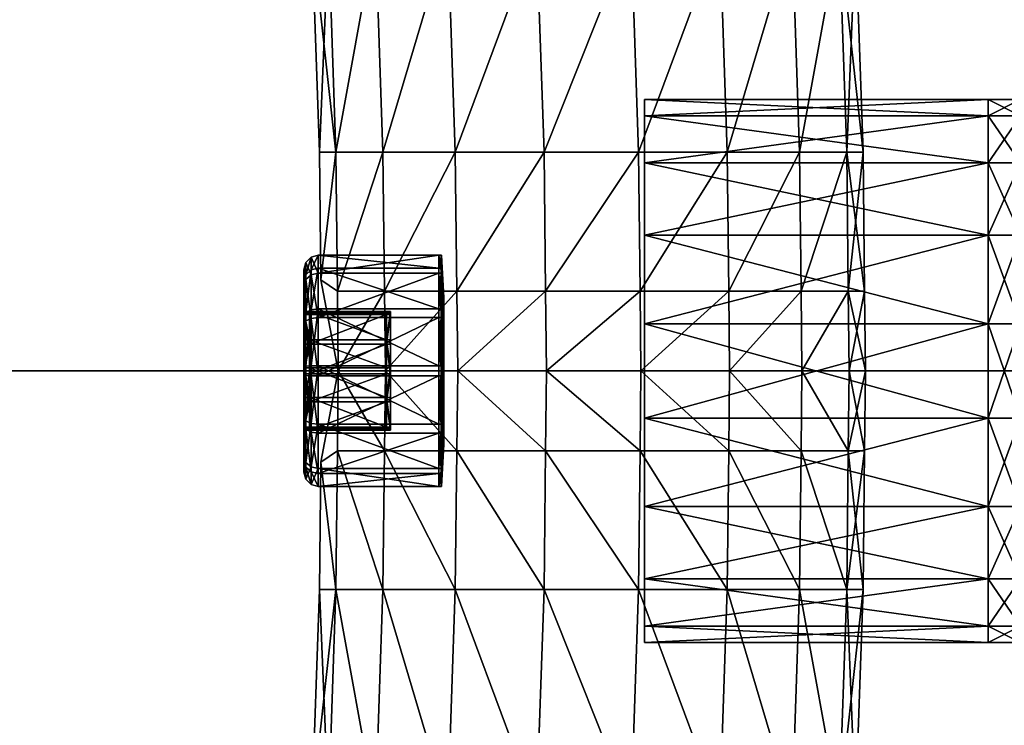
# Model space of a CAD drawing. Header units: millimetres. Extents: x -1220 to 1220, y -575 to 575.
# Tile 35 of 144: x -924 to -869, y -20 to 19. Entities that reach past the tile are written whole.
import ezdxf

# ---------------------------------------------------------------- set-up
doc = ezdxf.new("R2010")
doc.units = ezdxf.units.MM
doc.layers.get('0').update_dxf_attribs({"true_color": 0x5890e1})

msp = doc.modelspace()

# ---------------------------------------------------------------- meshes
at = {"color": 134, "true_color": 0x1bb194}
mesh = msp.add_polyface(dxfattribs=at)
corners = [(-1182.76, 497.29, 720.799), (-1178.756, 498.94, 720.799), (-1179.073, 499.883, 720.708), (-1182.314, 496.401, 720.89), (-1178.44, 497.997, 720.89), (-1173.668, 500.28, 720.799), (-1173.47, 499.305, 720.89), (-1181.416, 494.613, 720.951), (-1177.803, 496.101, 720.951), (-1178.121, 497.049, 720.921), (-1181.865, 495.507, 720.921), (-1173.074, 497.345, 720.951), (-1173.272, 498.325, 720.921), (-1167.129, 498.195, 720.951), (-1167.222, 499.19, 720.921), (-1167.314, 500.184, 720.89), (-1159.423, 498.53, 720.951), (-1159.445, 499.528, 720.921), (-821.787, 498.53, 720.951), (-821, 498.53, 720.951), (-821, 499.528, 720.921), (-821.787, 499.528, 720.921), (-820.562, 498.529, 720.889), (-1159.5, 502.063, 710.949), (-1159.488, 464.426, 710.949), (-1167.456, 501.717, 710.949), (-821.787, 464.426, 720.951), (-821, 464.426, 720.951), (-821, 464.426, 710.949), (-821.787, 464.426, 710.949), (-821.787, 522.214, 710.949), (-841.938, 502.063, 710.949), (-841.938, 464.426, 710.949), (-1159.488, 0, 710.949), (-1197.06, 0, 710.949), (-841.938, 0, 710.949), (-821.787, 0, 710.949), (-821, 0, 710.949), (-820.562, 464.426, 711.012), (-821, 0, 720.951), (-821.787, 0, 720.951), (-1193.527, 0, 720.951), (-1159.488, 0, 720.951), (-1159.488, 464.426, 720.951), (-1196.714, 472.46, 710.949), (-1178.93, 499.457, 710.949), (-1184.121, 492.99, 720.951), (-1191.098, 482.806, 720.951)]
mesh.append_faces([[corners[k] for k in face] for face in [(23, 24, 25), (24, 44, 45), (24, 45, 25), (43, 16, 13), (13, 11, 8), (13, 8, 46), (43, 13, 47)]], dxfattribs={"color": 134})
mesh.append_faces([[corners[k] for k in face] for face in [(0, 1, 2), (3, 4, 1), (5, 1, 4), (4, 6, 5), (7, 8, 9), (9, 10, 7), (10, 9, 4), (8, 11, 12), (12, 9, 8), (9, 12, 6), (6, 4, 9), (11, 13, 14), (14, 12, 11), (12, 14, 15), (15, 6, 12), (13, 16, 17), (17, 14, 13), (18, 19, 20), (20, 21, 18), (20, 19, 22), (16, 18, 21), (21, 17, 16), (18, 26, 27), (27, 19, 18), (28, 29, 30), (31, 30, 29), (29, 32, 31), (31, 32, 24), (24, 23, 31), (24, 33, 34), (33, 24, 32), (32, 35, 33), (35, 32, 29), (29, 36, 35), (36, 29, 28), (28, 37, 36), (37, 28, 38), (39, 27, 26), (26, 40, 39), (41, 42, 43), (18, 16, 43), (43, 26, 18), (26, 43, 42), (42, 40, 26)]], dxfattribs={"vtx2": -1, "color": 134})
at = {"color": 196, "true_color": 0x390888}
mesh = msp.add_polyface(dxfattribs=at)
corners = [(0, 0, 698.95), (-1178, 0, 698.95), (-1178, 483.003, 698.95), (0, 483.003, 698.95), (0, 503.003, 710.951), (-1178, 503.003, 710.951), (-1178, 487.003, 710.951), (0, 487.003, 710.951), (0, 505.003, 700.95), (-1178, 505.003, 700.95), (-1178, 505.003, 708.951), (0, 505.003, 708.951), (0, 503.003, 698.95), (0, 487.003, 698.95), (-1178, 487.003, 698.95), (-1178, 503.003, 698.95), (0, 0, 710.951), (0, 483.003, 710.951), (-1178, 483.003, 710.951), (-1178, 0, 710.951), (-1178, 484.003, 698.95), (0, 484.003, 698.95), (-1178, 485.003, 698.95), (0, 485.003, 698.95), (0, 503.878, 710.826), (-1178, 503.878, 710.826), (0, 504.503, 710.451), (-1178, 504.503, 710.451), (-1178, 486.003, 710.951), (0, 486.003, 710.951), (-1178, 485.003, 710.951), (0, 485.003, 710.951), (0, 504.878, 700.075), (-1178, 504.878, 700.075), (0, 504.503, 699.45), (-1178, 504.503, 699.45), (-1178, 504.878, 709.826), (0, 504.878, 709.826), (-1178.964, 504.914, 708.951), (-1178, 503.878, 699.075), (0, 503.878, 699.075), (0, 486.003, 698.95), (-1178, 486.003, 698.95), (0, 484.003, 710.951), (-1178, 484.003, 710.951)]
mesh.append_faces([[corners[k] for k in face] for face in [(0, 1, 2), (2, 3, 0), (4, 5, 6), (6, 7, 4), (8, 9, 10), (10, 11, 8), (12, 13, 14), (14, 15, 12), (16, 17, 18), (18, 19, 16), (2, 20, 21), (21, 3, 2), (20, 22, 23), (23, 21, 20), (4, 24, 25), (25, 5, 4), (24, 26, 27), (27, 25, 24), (6, 28, 29), (29, 7, 6), (28, 30, 31), (31, 29, 28), (8, 32, 33), (33, 9, 8), (32, 34, 35), (35, 33, 32), (10, 36, 37), (37, 11, 10), (36, 27, 26), (26, 37, 36), (38, 10, 9), (15, 39, 40), (40, 12, 15), (39, 35, 34), (34, 40, 39), (13, 41, 42), (42, 14, 13), (41, 23, 22), (22, 42, 41), (17, 43, 44), (44, 18, 17), (43, 31, 30), (30, 44, 43)]], dxfattribs={"vtx2": -1, "color": 196})
mesh = msp.add_polyface(dxfattribs=at)
corners = [(-865.679, 14.095, 174.779), (-865.679, 15, 169.649), (-864.268, 15, 169.649), (-864.268, 14.095, 164.519), (-866, 14.095, 174.779), (-866, 15, 169.649), (-865.679, 14.095, 164.519), (-868.38, 15, 169.649), (-868.058, 15, 169.649), (-868.058, 14.095, 174.779), (-868.38, 14.095, 164.519), (-867.713, 14.87, 169.649), (-868.058, 14.095, 164.519), (-870.165, 15, 169.649), (-868.38, 14.095, 174.779), (-870.165, 14.095, 164.519), (-889.158, 15, 169.649), (-870.165, 14.095, 174.779), (-889.158, 14.095, 164.519), (-878.394, 24.161, 174.779), (-881.003, 24.161, 179.291), (-882.87, 56.995, 179.291), (-885, 24.161, 182.639), (-886.854, 56.761, 182.639), (-889.903, 24.161, 184.421), (-891.741, 56.474, 184.421), (-895.121, 24.161, 184.421), (-896.941, 56.168, 184.421), (-895.121, 24.161, 154.877), (-889.903, 24.161, 154.877), (-891.741, 56.474, 154.877), (-885, 24.161, 156.659), (-886.854, 56.761, 156.659), (-881.003, 24.161, 160.007), (-882.87, 56.995, 160.007), (-878.394, 24.161, 164.519), (-880.27, 57.148, 164.519), (-877.488, 24.161, 169.649), (-877.079, 12.084, 169.649), (-877.985, 12.084, 174.779), (-880.594, 12.084, 179.291), (-884.592, 12.084, 182.639), (-889.495, 12.084, 184.421), (-894.713, 12.084, 184.421), (-894.713, 12.084, 154.877), (-889.495, 12.084, 154.877), (-884.592, 12.084, 156.659), (-880.594, 12.084, 160.007), (-877.985, 12.084, 164.519)]
mesh.append_faces([[corners[k] for k in face] for face in [(0, 1, 2), (3, 2, 1), (4, 5, 1), (6, 1, 5), (7, 8, 9), (8, 7, 10), (11, 8, 12), (13, 7, 14), (7, 13, 15), (16, 13, 17), (13, 16, 18), (19, 20, 21), (20, 22, 23), (22, 24, 25), (24, 26, 27), (28, 29, 30), (29, 31, 32), (31, 33, 34), (33, 35, 36), (37, 38, 39), (39, 19, 37), (19, 39, 40), (40, 20, 19), (20, 40, 41), (41, 22, 20), (22, 41, 42), (42, 24, 22), (24, 42, 43), (43, 26, 24), (44, 45, 29), (29, 28, 44), (45, 46, 31), (31, 29, 45), (46, 47, 33), (33, 31, 46), (47, 48, 35), (35, 33, 47), (35, 48, 38), (38, 37, 35)]], dxfattribs={"vtx2": -1, "color": 196})
mesh = msp.add_polyface(dxfattribs=at)
corners = [(-895.121, 24.161, 184.421), (-900.024, 24.161, 182.639), (-901.828, 55.881, 182.639), (-905.812, 55.646, 179.291), (-904.021, 24.161, 179.291), (-908.412, 55.493, 174.779), (-906.63, 24.161, 174.779), (-909.315, 55.44, 169.649), (-907.536, 24.161, 169.649), (-908.412, 55.493, 164.519), (-906.63, 24.161, 164.519), (-905.812, 55.646, 160.007), (-904.021, 24.161, 160.007), (-901.828, 55.881, 156.659), (-900.024, 24.161, 156.659), (-896.941, 56.168, 154.877), (-895.121, 24.161, 154.877), (-894.713, 12.084, 184.421), (-899.616, 12.084, 182.639), (-903.613, 12.083, 179.291), (-906.222, 12.083, 174.779), (-907.128, 12.083, 169.649), (-906.222, 12.083, 164.519), (-903.613, 12.083, 160.007), (-899.616, 12.084, 156.659), (-894.713, 12.084, 154.877), (-899.528, 4.411, 182.639), (-903.525, 4.411, 179.291), (-906.134, 4.41, 174.779), (-906.134, 4.41, 164.519), (-903.525, 4.411, 160.007), (-899.528, 4.411, 156.659), (-907.047, 5.038, 169.649)]
mesh.append_faces([[corners[k] for k in face] for face in [(0, 1, 2), (3, 2, 1), (1, 4, 3), (5, 3, 4), (4, 6, 5), (7, 5, 6), (6, 8, 7), (9, 7, 8), (8, 10, 9), (11, 9, 10), (10, 12, 11), (13, 11, 12), (12, 14, 13), (15, 13, 14), (14, 16, 15), (0, 17, 18), (18, 1, 0), (1, 18, 19), (19, 4, 1), (4, 19, 20), (20, 6, 4), (6, 20, 21), (21, 8, 6), (8, 21, 22), (22, 10, 8), (22, 23, 12), (12, 10, 22), (23, 24, 14), (14, 12, 23), (24, 25, 16), (16, 14, 24), (26, 18, 17), (27, 19, 18), (28, 20, 19), (23, 22, 29), (24, 23, 30), (25, 24, 31), (32, 21, 20), (32, 29, 22), (22, 21, 32)]], dxfattribs={"vtx2": -1, "color": 196})
mesh = msp.add_polyface(dxfattribs=at)
corners = [(-870.165, 14.095, 174.779), (-889.158, 14.095, 174.779), (-889.158, 15, 169.649), (-870.165, 11.491, 179.291), (-889.158, 11.491, 179.291), (-870.165, 7.5, 182.639), (-889.158, 7.5, 182.639), (-870.165, 2.605, 184.421), (-889.158, 2.605, 184.421), (-870.165, 2.605, 154.877), (-889.158, 2.605, 154.877), (-889.158, -2.605, 154.877), (-870.165, 7.5, 156.658), (-889.158, 7.5, 156.658), (-870.165, 11.491, 160.007), (-889.158, 11.491, 160.007), (-870.165, 14.095, 164.519), (-889.158, 14.095, 164.519), (-877.897, 4.411, 174.779), (-877.847, 0, 174.779), (-880.456, 0, 179.291), (-880.506, 4.411, 179.291), (-884.453, 0, 182.639), (-884.503, 4.411, 182.639), (-889.356, 0, 184.421), (-889.407, 4.411, 184.421), (-894.574, 0, 184.421), (-894.624, 4.411, 184.421), (-894.574, 0, 154.877), (-889.356, 0, 154.877), (-889.407, 4.411, 154.877), (-894.624, 4.411, 154.877), (-884.453, 0, 156.659), (-884.503, 4.411, 156.659), (-880.456, 0, 160.007), (-880.506, 4.411, 160.007), (-877.897, 4.411, 164.519), (-877.985, 12.084, 174.779), (-880.594, 12.084, 179.291), (-884.592, 12.084, 182.639), (-889.495, 12.084, 184.421), (-894.713, 12.084, 184.421), (-889.495, 12.084, 154.877), (-894.713, 12.084, 154.877), (-884.592, 12.084, 156.659), (-880.594, 12.084, 160.007), (-877.985, 12.084, 164.519)]
mesh.append_faces([[corners[k] for k in face] for face in [(0, 1, 2), (3, 4, 1), (5, 6, 4), (7, 8, 6), (9, 10, 11), (12, 13, 10), (14, 15, 13), (16, 17, 15), (18, 19, 20), (20, 21, 18), (21, 20, 22), (22, 23, 21), (23, 22, 24), (24, 25, 23), (25, 24, 26), (26, 27, 25), (28, 29, 30), (30, 31, 28), (29, 32, 33), (33, 30, 29), (32, 34, 35), (35, 33, 32), (36, 35, 34), (37, 18, 21), (21, 38, 37), (38, 21, 23), (23, 39, 38), (39, 23, 25), (25, 40, 39), (40, 25, 27), (27, 41, 40), (31, 30, 42), (42, 43, 31), (30, 33, 44), (44, 42, 30), (33, 35, 45), (45, 44, 33), (35, 36, 46), (46, 45, 35)]], dxfattribs={"vtx2": -1, "color": 196})
mesh = msp.add_polyface(dxfattribs=at)
corners = [(-868.058, 14.095, 174.779), (-868.38, 14.095, 174.779), (-868.38, 15, 169.649), (-868.058, 11.491, 179.291), (-868.38, 11.491, 179.291), (-868.058, 7.5, 182.639), (-868.38, 7.5, 182.639), (-868.058, 2.605, 184.421), (-868.38, 2.605, 184.421), (-868.058, 2.605, 154.877), (-868.38, 2.605, 154.877), (-868.38, -2.605, 154.877), (-868.058, 7.5, 156.658), (-868.38, 7.5, 156.658), (-868.058, 11.491, 160.007), (-868.38, 11.491, 160.007), (-870.165, 14.095, 174.779), (-870.165, 15, 169.649), (-870.165, 11.491, 179.291), (-870.165, 7.5, 182.639), (-870.165, 2.605, 184.421), (-868.38, -2.605, 184.421), (-870.165, 2.605, 154.877), (-870.165, -2.605, 154.877), (-870.165, 7.5, 156.658), (-870.165, 11.491, 160.007), (-868.38, 14.095, 164.519), (-870.165, 14.095, 164.519), (-889.158, 14.095, 174.779), (-889.158, 11.491, 179.291), (-889.158, 7.5, 182.639), (-889.158, 2.605, 184.421), (-870.165, -2.605, 184.421), (-889.158, 2.605, 154.877), (-889.158, 7.5, 156.658), (-889.158, 11.491, 160.007), (-889.158, 14.095, 164.519), (-876.991, 4.411, 169.649), (-876.941, 0, 169.649), (-877.847, 0, 174.779), (-877.897, 4.411, 174.779), (-880.456, 0, 160.007), (-877.847, 0, 164.519), (-877.897, 4.411, 164.519), (-877.079, 12.084, 169.649), (-877.985, 12.084, 174.779), (-877.985, 12.084, 164.519)]
mesh.append_faces([[corners[k] for k in face] for face in [(0, 1, 2), (3, 4, 1), (5, 6, 4), (7, 8, 6), (9, 10, 11), (12, 13, 10), (14, 15, 13), (1, 16, 17), (16, 1, 4), (4, 18, 16), (18, 4, 6), (6, 19, 18), (19, 6, 8), (8, 20, 19), (20, 8, 21), (10, 22, 23), (22, 10, 13), (13, 24, 22), (24, 13, 15), (15, 25, 24), (25, 15, 26), (26, 27, 25), (27, 26, 2), (28, 16, 18), (29, 18, 19), (30, 19, 20), (31, 20, 32), (33, 22, 24), (34, 24, 25), (35, 25, 27), (36, 27, 17), (37, 38, 39), (39, 40, 37), (41, 42, 43), (43, 42, 38), (38, 37, 43), (44, 37, 40), (40, 45, 44), (46, 43, 37), (37, 44, 46)]], dxfattribs={"vtx2": -1, "color": 196})
mesh = msp.add_polyface(dxfattribs=at)
corners = [(-894.713, 12.084, 184.421), (-894.624, 4.411, 184.421), (-899.528, 4.411, 182.639), (-899.616, 12.084, 182.639), (-903.525, 4.411, 179.291), (-903.613, 12.083, 179.291), (-906.134, 4.41, 174.779), (-906.134, 4.41, 164.519), (-903.525, 4.411, 160.007), (-903.613, 12.083, 160.007), (-899.528, 4.411, 156.659), (-899.616, 12.084, 156.659), (-894.624, 4.411, 154.877), (-894.713, 12.084, 154.877), (-906.222, 12.083, 174.779), (-907.047, 5.038, 169.649), (-907.591, 6.279, 169.983), (-907.192, 6.386, 169.988), (-907.192, 5.391, 173.143), (-907.591, 5.3, 173.086), (-907.591, 5.575, 166.807), (-907.192, 5.67, 166.758), (-907.591, 3.377, 164.408), (-907.884, 5.315, 166.942), (-907.884, 3.22, 164.655), (-907.884, 5.987, 169.97), (-907.884, 5.054, 172.929), (-907.991, 5.588, 169.953), (-907.991, 4.961, 167.126), (-907.991, 4.717, 172.714), (-900.366, 3.252, 164.606), (-900.366, 5.367, 166.915), (-900.385, 5.67, 166.758), (-900.531, 6.386, 169.988), (-900.531, 5.391, 173.143), (-900.531, 5.67, 166.758), (-900.531, 3.435, 164.318), (-900.385, 6.386, 169.988), (-900.385, 5.391, 173.143), (-900.366, 5.103, 172.96), (-900.366, 6.045, 169.973), (-900.274, 3.709, 172.072), (-900.274, 4.394, 169.901)]
mesh.append_faces([[corners[k] for k in face] for face in [(0, 1, 2), (3, 2, 4), (5, 4, 6), (7, 8, 9), (8, 10, 11), (10, 12, 13), (14, 6, 15), (16, 17, 18), (18, 19, 16), (20, 21, 17), (17, 16, 20), (21, 20, 22), (20, 23, 24), (16, 25, 23), (23, 20, 16), (19, 26, 25), (25, 16, 19), (25, 27, 28), (28, 23, 25), (26, 29, 27), (27, 25, 26), (30, 31, 32), (33, 34, 18), (18, 17, 33), (35, 33, 17), (17, 21, 35), (36, 35, 21), (33, 37, 38), (38, 34, 33), (35, 32, 37), (37, 33, 35), (32, 35, 36), (39, 38, 37), (37, 40, 39), (40, 37, 32), (32, 31, 40), (41, 39, 40), (40, 42, 41), (42, 40, 31)]], dxfattribs={"vtx2": -1, "color": 196})
mesh = msp.add_polyface(dxfattribs=at)
corners = [(-906.083, 0, 174.779), (-907.047, 5.038, 169.649), (-906.134, 4.41, 174.779), (-906.134, 4.41, 164.519), (-906.083, 0, 164.519), (-906.083, 0, 174.779), (-903.525, 4.411, 179.291), (-903.525, 4.411, 160.007), (-906.083, 0, 164.519), (-907.591, 5.3, 173.086), (-907.192, 5.391, 173.143), (-907.192, 2.951, 175.379), (-907.591, 2.902, 175.284), (-907.591, 3.377, 164.408), (-907.192, 3.435, 164.318), (-907.192, 5.67, 166.758), (-907.884, 3.22, 164.655), (-907.591, 5.575, 166.807), (-907.884, 2.767, 175.024), (-907.884, 5.054, 172.929), (-907.884, 5.315, 166.942), (-907.991, 4.961, 167.126), (-907.991, 3.005, 164.992), (-907.991, 2.582, 174.67), (-907.991, 4.717, 172.714), (-907.669, 3.193, 169.848), (-907.669, 3.273, 168.005), (-907.991, 3.273, 168.005), (-907.991, 3.193, 169.848), (-907.669, 1.475, 172.544), (-907.669, 3.112, 171.692), (-907.991, 3.112, 171.692), (-907.991, 3.331, 169.854), (-907.991, 3.371, 167.954), (-907.991, 3.205, 171.751), (-907.991, 1.539, 172.666), (-907.991, 1.792, 166.897), (-900.531, 5.391, 173.143), (-900.531, 3.435, 164.318), (-907.991, 5.588, 169.953), (-903.425, 3.193, 169.848), (-903.425, 3.273, 168.005), (-903.425, 3.112, 171.692), (-907.669, 1.717, 167.013)]
mesh.append_faces([[corners[k] for k in face] for face in [(0, 1, 2), (3, 1, 4), (5, 2, 6), (7, 3, 8), (9, 10, 11), (11, 12, 9), (13, 14, 15), (16, 13, 17), (12, 18, 19), (19, 9, 12), (20, 21, 22), (22, 16, 20), (18, 23, 24), (24, 19, 18), (25, 26, 27), (27, 28, 25), (29, 30, 31), (32, 28, 27), (27, 33, 32), (31, 34, 35), (32, 34, 31), (31, 28, 32), (36, 33, 27), (11, 10, 37), (15, 14, 38), (33, 21, 39), (39, 32, 33), (34, 24, 23), (39, 24, 34), (34, 32, 39), (22, 21, 33), (33, 36, 22), (25, 40, 41), (41, 26, 25), (42, 30, 29), (25, 28, 31), (31, 30, 25), (27, 26, 43), (40, 25, 30), (30, 42, 40)]], dxfattribs={"vtx2": -1, "color": 196})
mesh = msp.add_polyface(dxfattribs=at)
corners = [(-894.624, 4.411, 184.421), (-894.574, 0, 184.421), (-899.477, 0, 182.639), (-899.528, 4.411, 182.639), (-903.474, 0, 160.007), (-899.477, 0, 156.659), (-899.528, 4.411, 156.659), (-894.574, 0, 154.877), (-894.624, 4.411, 154.877), (-900.385, 5.67, 166.758), (-900.385, 3.435, 164.318), (-900.366, 3.252, 164.606), (-900.274, -0.192, 174.103), (-900.274, 2.031, 173.61), (-900.255, 1.875, 173.31), (-900.255, -0.177, 173.765), (-900.274, 3.709, 172.072), (-900.255, 3.424, 171.89), (-900.274, 4.394, 169.901), (-900.255, 4.056, 169.886), (-900.274, 3.901, 167.678), (-900.255, 3.602, 167.834), (-900.274, 2.364, 165.999), (-900.274, 0.192, 165.314), (-900.255, 0.177, 165.652), (-900.255, 2.182, 166.284), (-900.531, 2.951, 175.379), (-900.385, 2.951, 175.379), (-900.385, -0.279, 176.095), (-900.531, -0.279, 176.095), (-900.531, 5.391, 173.143), (-900.385, 5.391, 173.143), (-900.531, 3.435, 164.318), (-900.531, 0.28, 163.323), (-900.385, 0.28, 163.323), (-900.366, 5.367, 166.915), (-900.366, -0.264, 175.754), (-900.366, 2.794, 175.076), (-900.366, 5.103, 172.96), (-900.366, 0.265, 163.664)]
mesh.append_faces([[corners[k] for k in face] for face in [(0, 1, 2), (2, 3, 0), (4, 5, 6), (5, 7, 8), (8, 6, 5), (9, 10, 11), (12, 13, 14), (14, 15, 12), (13, 16, 17), (17, 14, 13), (16, 18, 19), (19, 17, 16), (18, 20, 21), (21, 19, 18), (22, 23, 24), (24, 25, 22), (26, 27, 28), (28, 29, 26), (30, 31, 27), (27, 26, 30), (32, 10, 9), (33, 34, 10), (10, 32, 33), (11, 22, 20), (20, 35, 11), (36, 28, 27), (27, 37, 36), (37, 27, 31), (31, 38, 37), (11, 10, 34), (34, 39, 11), (12, 36, 37), (37, 13, 12), (13, 37, 38), (38, 16, 13), (35, 20, 18), (22, 11, 39), (39, 23, 22), (22, 25, 21), (21, 20, 22)]], dxfattribs={"vtx2": -1, "color": 196})
mesh = msp.add_polyface(dxfattribs=at)
corners = [(-899.528, 4.411, 182.639), (-899.477, 0, 182.639), (-903.474, 0, 179.291), (-903.525, 4.411, 179.291), (-906.083, 0, 174.779), (-906.083, 0, 164.519), (-903.474, 0, 160.007), (-903.525, 4.411, 160.007), (-899.528, 4.411, 156.659), (-903.197, 1.446, 172.487), (-903.197, 0, 169.709), (-903.197, 3.05, 171.652), (-903.197, 3.129, 169.845), (-903.197, 3.208, 168.039), (-903.197, 1.683, 167.067), (-903.197, 0.158, 166.095), (-903.197, -0.158, 173.322), (-903.425, 1.475, 172.544), (-903.425, -0.161, 173.396), (-903.197, -0.161, 173.396), (-903.197, 1.475, 172.544), (-903.425, 3.193, 169.848), (-903.425, 3.112, 171.692), (-903.197, 3.112, 171.692), (-903.197, 3.193, 169.848), (-903.425, 1.717, 167.013), (-903.425, 3.273, 168.005), (-903.197, 3.273, 168.005), (-903.197, 1.717, 167.013), (-900.531, 2.951, 175.379), (-900.531, -0.279, 176.095), (-907.192, -0.279, 176.095), (-900.531, 5.391, 173.143), (-907.192, 2.951, 175.379), (-900.531, 0.28, 163.323), (-900.531, 3.435, 164.318), (-907.192, 3.435, 164.318), (-907.669, 3.273, 168.005), (-903.197, 0.161, 166.022), (-903.425, 0.161, 166.022)]
mesh.append_faces([[corners[k] for k in face] for face in [(9, 10, 11), (12, 10, 13), (14, 10, 15), (10, 9, 16), (10, 12, 11), (10, 14, 13)]], dxfattribs={"color": 196})
mesh.append_faces([[corners[k] for k in face] for face in [(0, 1, 2), (2, 3, 0), (3, 2, 4), (5, 6, 7), (8, 7, 6), (17, 18, 19), (19, 20, 17), (21, 22, 23), (23, 24, 21), (25, 26, 27), (27, 28, 25), (29, 30, 31), (32, 29, 33), (34, 35, 36), (37, 26, 25), (25, 28, 38), (38, 39, 25), (21, 24, 27), (27, 26, 21), (17, 20, 23), (23, 22, 17), (19, 16, 9), (9, 20, 19), (20, 9, 11), (11, 23, 20), (23, 11, 12), (12, 24, 23), (24, 12, 13), (13, 27, 24), (27, 13, 14), (14, 28, 27), (28, 14, 15), (15, 38, 28)]], dxfattribs={"vtx2": -1, "color": 196})
mesh = msp.add_polyface(dxfattribs=at)
corners = [(-906.134, 4.41, 174.779), (-906.083, 0, 174.779), (-906.083, 0, 174.779), (-906.083, 0, 164.519), (-906.083, 0, 164.519), (-906.134, 4.41, 164.519), (-907.591, 2.902, 175.284), (-907.192, 2.951, 175.379), (-907.192, -0.279, 176.095), (-907.591, -0.275, 175.988), (-907.884, -0.262, 175.695), (-907.884, 2.767, 175.024), (-907.991, -0.244, 175.296), (-907.991, 2.582, 174.67), (-907.991, 0.244, 164.121), (-907.884, 0.262, 163.722), (-907.884, 3.22, 164.655), (-907.991, 3.005, 164.992), (-907.591, 0.274, 163.43), (-907.591, 3.377, 164.408), (-907.192, 0.28, 163.323), (-907.192, 3.435, 164.318), (-907.669, 1.717, 167.013), (-907.669, 0.161, 166.022), (-907.991, 0.161, 166.022), (-907.991, 1.717, 167.013), (-907.991, 3.112, 171.692), (-907.991, 1.475, 172.544), (-907.669, 1.475, 172.544), (-907.991, 1.792, 166.897), (-907.991, 0.166, 165.912), (-907.991, 1.539, 172.666), (-907.991, -0.166, 173.505), (-907.991, -0.161, 173.396), (-907.991, 3.273, 168.005), (-900.531, 2.951, 175.379), (-900.531, 0.28, 163.323), (-907.991, 3.205, 171.751), (-903.425, 1.717, 167.013), (-903.425, 0.161, 166.022), (-903.425, 1.475, 172.544), (-903.425, 3.112, 171.692), (-907.669, -0.161, 173.396), (-903.425, -0.161, 173.396), (-907.669, 3.273, 168.005)]
mesh.append_faces([[corners[k] for k in face] for face in [(0, 1, 2), (3, 4, 5), (6, 7, 8), (8, 9, 6), (9, 10, 11), (11, 6, 9), (10, 12, 13), (13, 11, 10), (14, 15, 16), (16, 17, 14), (15, 18, 19), (19, 16, 15), (18, 20, 21), (21, 19, 18), (22, 23, 24), (24, 25, 22), (26, 27, 28), (29, 25, 24), (24, 30, 29), (31, 27, 26), (31, 32, 33), (33, 27, 31), (34, 25, 29), (8, 7, 35), (21, 20, 36), (30, 14, 17), (17, 29, 30), (13, 31, 37), (13, 12, 32), (32, 31, 13), (22, 38, 39), (39, 23, 22), (28, 40, 41), (28, 27, 33), (33, 42, 28), (22, 25, 34), (40, 28, 42), (42, 43, 40), (38, 22, 44)]], dxfattribs={"vtx2": -1, "color": 196})
mesh = msp.add_polyface(dxfattribs=at)
corners = [(-870.165, -2.605, 184.421), (-889.158, -2.605, 184.421), (-889.158, 2.605, 184.421), (-870.165, -7.5, 182.639), (-889.158, -7.5, 182.639), (-870.165, -11.491, 179.291), (-889.158, -11.491, 179.291), (-870.165, -14.095, 174.779), (-889.158, -14.095, 174.779), (-870.165, -14.095, 164.519), (-889.158, -14.095, 164.519), (-889.158, -15, 169.649), (-870.165, -11.491, 160.007), (-889.158, -11.491, 160.007), (-870.165, -7.5, 156.658), (-889.158, -7.5, 156.658), (-870.165, -2.605, 154.877), (-889.158, -2.605, 154.877), (-877.897, -4.411, 174.779), (-880.506, -4.411, 179.291), (-880.456, 0, 179.291), (-877.847, 0, 174.779), (-884.503, -4.411, 182.639), (-884.453, 0, 182.639), (-889.407, -4.411, 184.421), (-889.356, 0, 184.421), (-894.624, -4.411, 184.421), (-894.574, 0, 184.421), (-894.574, 0, 154.877), (-894.624, -4.411, 154.877), (-889.407, -4.411, 154.877), (-889.356, 0, 154.877), (-884.503, -4.411, 156.659), (-884.453, 0, 156.659), (-880.506, -4.411, 160.007), (-880.456, 0, 160.007), (-877.897, -4.411, 164.519), (-877.985, -12.084, 174.779), (-880.594, -12.084, 179.291), (-884.592, -12.084, 182.639), (-889.495, -12.084, 184.421), (-894.713, -12.084, 184.421), (-894.713, -12.084, 154.877), (-889.495, -12.084, 154.877), (-884.592, -12.084, 156.659), (-880.594, -12.084, 160.007), (-877.985, -12.084, 164.519)]
mesh.append_faces([[corners[k] for k in face] for face in [(0, 1, 2), (3, 4, 1), (5, 6, 4), (7, 8, 6), (9, 10, 11), (12, 13, 10), (14, 15, 13), (16, 17, 15), (18, 19, 20), (20, 21, 18), (19, 22, 23), (23, 20, 19), (22, 24, 25), (25, 23, 22), (24, 26, 27), (27, 25, 24), (28, 29, 30), (30, 31, 28), (31, 30, 32), (32, 33, 31), (33, 32, 34), (34, 35, 33), (35, 34, 36), (37, 38, 19), (19, 18, 37), (38, 39, 22), (22, 19, 38), (39, 40, 24), (24, 22, 39), (40, 41, 26), (26, 24, 40), (29, 42, 43), (43, 30, 29), (30, 43, 44), (44, 32, 30), (32, 44, 45), (45, 34, 32), (34, 45, 46), (46, 36, 34)]], dxfattribs={"vtx2": -1, "color": 196})
mesh = msp.add_polyface(dxfattribs=at)
corners = [(-868.058, -2.605, 184.421), (-868.38, -2.605, 184.421), (-868.38, 2.605, 184.421), (-868.058, -7.5, 182.639), (-868.38, -7.5, 182.639), (-868.058, -11.491, 179.291), (-868.38, -11.491, 179.291), (-868.058, -14.095, 174.779), (-868.38, -14.095, 174.779), (-868.058, -14.095, 164.519), (-868.38, -14.095, 164.519), (-868.38, -15, 169.649), (-868.058, -11.491, 160.007), (-868.38, -11.491, 160.007), (-868.058, -7.5, 156.658), (-868.38, -7.5, 156.658), (-870.165, -2.605, 184.421), (-870.165, 2.605, 184.421), (-870.165, -7.5, 182.639), (-870.165, -11.491, 179.291), (-870.165, -14.095, 174.779), (-870.165, -14.095, 164.519), (-870.165, -15, 169.649), (-870.165, -11.491, 160.007), (-870.165, -7.5, 156.658), (-868.38, -2.605, 154.877), (-870.165, -2.605, 154.877), (-868.38, 2.605, 154.877), (-889.158, -2.605, 184.421), (-889.158, -7.5, 182.639), (-889.158, -11.491, 179.291), (-889.158, -14.095, 174.779), (-889.158, -14.095, 164.519), (-889.158, -11.491, 160.007), (-889.158, -7.5, 156.658), (-889.158, -2.605, 154.877), (-870.165, 2.605, 154.877), (-876.991, -4.411, 169.649), (-877.897, -4.411, 174.779), (-877.847, 0, 174.779), (-876.941, 0, 169.649), (-877.897, -4.411, 164.519), (-877.847, 0, 164.519), (-880.456, 0, 160.007), (-877.079, -12.084, 169.649), (-877.985, -12.084, 174.779), (-877.985, -12.084, 164.519)]
mesh.append_faces([[corners[k] for k in face] for face in [(0, 1, 2), (3, 4, 1), (5, 6, 4), (7, 8, 6), (9, 10, 11), (12, 13, 10), (14, 15, 13), (1, 16, 17), (16, 1, 4), (4, 18, 16), (18, 4, 6), (6, 19, 18), (19, 6, 8), (8, 20, 19), (20, 8, 11), (10, 21, 22), (21, 10, 13), (13, 23, 21), (23, 13, 15), (15, 24, 23), (24, 15, 25), (25, 26, 24), (26, 25, 27), (28, 16, 18), (29, 18, 19), (30, 19, 20), (31, 20, 22), (32, 21, 23), (33, 23, 24), (34, 24, 26), (35, 26, 36), (37, 38, 39), (39, 40, 37), (41, 42, 43), (41, 37, 40), (40, 42, 41), (44, 45, 38), (38, 37, 44), (46, 44, 37), (37, 41, 46)]], dxfattribs={"vtx2": -1, "color": 196})
at = {"color": 134, "true_color": 0x1bb194}
mesh = msp.add_polyface(dxfattribs=at)
corners = [(-1179.073, -499.883, 720.708), (-1178.756, -498.94, 720.799), (-1182.76, -497.29, 720.799), (-1178.44, -497.997, 720.89), (-1182.314, -496.401, 720.89), (-1173.668, -500.28, 720.799), (-1173.47, -499.305, 720.89), (-1178.121, -497.049, 720.921), (-1177.803, -496.101, 720.951), (-1181.416, -494.613, 720.951), (-1181.865, -495.507, 720.921), (-1173.272, -498.325, 720.921), (-1173.074, -497.345, 720.951), (-1167.222, -499.189, 720.921), (-1167.129, -498.195, 720.951), (-1167.314, -500.184, 720.89), (-1159.445, -499.528, 720.921), (-1159.423, -498.53, 720.951), (-821, -499.528, 720.921), (-821, -498.53, 720.951), (-821.787, -498.53, 720.951), (-821.787, -499.528, 720.921), (-820.562, -498.529, 720.889), (-1183.37, -498.503, 720.663), (-1179.188, -500.226, 720.663), (-1159.5, -502.062, 710.949), (-1167.456, -501.717, 710.949), (-1159.488, -464.426, 710.949), (-821, -464.426, 720.951), (-821.787, -464.426, 720.951), (-821.787, -522.214, 710.949), (-821.787, -464.426, 710.949), (-821, -464.426, 710.949), (-841.938, -502.062, 710.949), (-841.938, -464.426, 710.949), (-1197.06, 0, 710.949), (-1159.488, 0, 710.949), (-841.938, 0, 710.949), (-821.787, 0, 710.949), (-821, 0, 710.949), (-820.562, -464.426, 711.012), (-821, 0, 720.951), (-821.787, 0, 720.951), (-1159.488, -464.426, 720.951), (-1159.488, 0, 720.951), (-1193.527, 0, 720.951), (-1178.93, -499.457, 710.949), (-1196.714, -472.459, 710.949), (-1184.121, -492.99, 720.951), (-1191.098, -482.806, 720.951)]
mesh.append_faces([[corners[k] for k in face] for face in [(25, 26, 27), (46, 47, 27), (26, 46, 27), (8, 12, 14), (48, 8, 14), (14, 17, 43), (49, 14, 43)]], dxfattribs={"color": 134})
mesh.append_faces([[corners[k] for k in face] for face in [(0, 1, 2), (1, 3, 4), (3, 1, 5), (5, 6, 3), (7, 8, 9), (9, 10, 7), (3, 7, 10), (11, 12, 8), (8, 7, 11), (6, 11, 7), (7, 3, 6), (13, 14, 12), (12, 11, 13), (15, 13, 11), (11, 6, 15), (16, 17, 14), (14, 13, 16), (18, 19, 20), (20, 21, 18), (22, 19, 18), (23, 24, 0), (21, 20, 17), (17, 16, 21), (28, 29, 20), (20, 19, 28), (30, 31, 32), (33, 34, 31), (31, 30, 33), (27, 34, 33), (33, 25, 27), (35, 36, 27), (34, 27, 36), (36, 37, 34), (31, 34, 37), (37, 38, 31), (32, 31, 38), (38, 39, 32), (40, 32, 39), (29, 28, 41), (41, 42, 29), (43, 44, 45), (43, 17, 20), (20, 29, 43), (44, 43, 29), (29, 42, 44)]], dxfattribs={"vtx2": -1, "color": 134})
at = {"color": 196, "true_color": 0x390888}
mesh = msp.add_polyface(dxfattribs=at)
corners = [(0, 0, 698.95), (0, -483.003, 698.95), (-1178, -483.003, 698.95), (-1178, 0, 698.95), (0, -503.003, 710.951), (0, -487.003, 710.951), (-1178, -487.003, 710.951), (-1178, -503.003, 710.951), (0, -505.003, 700.95), (0, -505.003, 708.951), (-1178, -505.003, 708.951), (-1178, -505.003, 700.95), (0, -503.003, 698.95), (-1178, -503.003, 698.95), (-1178, -487.003, 698.95), (0, -487.003, 698.95), (0, 0, 710.951), (-1178, 0, 710.951), (-1178, -483.003, 710.951), (0, -483.003, 710.951), (0, -484.003, 698.95), (-1178, -484.003, 698.95), (0, -485.003, 698.95), (-1178, -485.003, 698.95), (-1178, -503.878, 710.826), (0, -503.878, 710.826), (-1178, -504.503, 710.451), (0, -504.503, 710.451), (0, -486.003, 710.951), (-1178, -486.003, 710.951), (0, -485.003, 710.951), (-1178, -485.003, 710.951), (-1178, -504.878, 700.075), (0, -504.878, 700.075), (-1178, -504.503, 699.45), (0, -504.503, 699.45), (0, -504.878, 709.826), (-1178, -504.878, 709.826), (-1178.964, -504.914, 708.951), (0, -503.878, 699.075), (-1178, -503.878, 699.075), (-1178, -486.003, 698.95), (0, -486.003, 698.95), (-1178, -484.003, 710.951), (0, -484.003, 710.951)]
mesh.append_faces([[corners[k] for k in face] for face in [(0, 1, 2), (2, 3, 0), (4, 5, 6), (6, 7, 4), (8, 9, 10), (10, 11, 8), (12, 13, 14), (14, 15, 12), (16, 17, 18), (18, 19, 16), (2, 1, 20), (20, 21, 2), (21, 20, 22), (22, 23, 21), (4, 7, 24), (24, 25, 4), (25, 24, 26), (26, 27, 25), (6, 5, 28), (28, 29, 6), (29, 28, 30), (30, 31, 29), (8, 11, 32), (32, 33, 8), (33, 32, 34), (34, 35, 33), (10, 9, 36), (36, 37, 10), (37, 36, 27), (27, 26, 37), (11, 10, 38), (13, 12, 39), (39, 40, 13), (40, 39, 35), (35, 34, 40), (15, 14, 41), (41, 42, 15), (42, 41, 23), (23, 22, 42), (19, 18, 43), (43, 44, 19), (44, 43, 31), (31, 30, 44)]], dxfattribs={"vtx2": -1, "color": 196})
mesh = msp.add_polyface(dxfattribs=at)
corners = [(-906.083, 0, 174.779), (-906.083, 0, 174.779), (-906.134, -4.41, 174.779), (-906.134, -4.41, 164.519), (-906.083, 0, 164.519), (-906.083, 0, 164.519), (-907.591, -0.275, 175.988), (-907.192, -0.279, 176.095), (-907.192, -3.435, 175.099), (-907.591, -3.377, 175.009), (-907.884, -3.22, 174.762), (-907.884, -0.262, 175.695), (-907.991, -3.005, 174.426), (-907.991, -0.244, 175.296), (-907.991, -2.582, 164.747), (-907.884, -2.767, 164.393), (-907.884, 0.262, 163.722), (-907.991, 0.244, 164.121), (-907.591, -2.902, 164.134), (-907.591, 0.274, 163.43), (-907.192, -2.951, 164.039), (-907.192, 0.28, 163.323), (-907.669, -1.475, 166.874), (-907.669, -3.112, 167.726), (-907.991, -3.112, 167.726), (-907.991, -1.475, 166.874), (-907.991, -1.717, 172.404), (-907.669, -1.717, 172.404), (-907.669, -0.161, 173.396), (-907.991, -0.161, 173.396), (-907.991, -1.539, 166.751), (-907.991, -1.791, 172.521), (-907.991, -0.166, 173.505), (-907.991, -3.273, 171.412), (-907.991, 0.166, 165.912), (-907.991, 0.161, 166.022), (-900.531, -0.279, 176.095), (-900.531, -2.951, 164.039), (-907.991, -3.205, 167.667), (-903.425, -1.476, 166.874), (-903.425, -3.112, 167.726), (-903.425, -1.717, 172.404), (-903.425, -0.161, 173.396), (-907.669, 0.161, 166.022), (-907.669, -3.273, 171.412)]
mesh.append_faces([[corners[k] for k in face] for face in [(0, 1, 2), (3, 4, 5), (6, 7, 8), (8, 9, 6), (9, 10, 11), (11, 6, 9), (10, 12, 13), (13, 11, 10), (14, 15, 16), (16, 17, 14), (15, 18, 19), (19, 16, 15), (18, 20, 21), (21, 19, 18), (22, 23, 24), (24, 25, 22), (26, 27, 28), (28, 29, 26), (30, 25, 24), (31, 26, 29), (29, 32, 31), (33, 26, 31), (30, 34, 35), (35, 25, 30), (8, 7, 36), (21, 20, 37), (14, 30, 38), (32, 13, 12), (12, 31, 32), (14, 17, 34), (34, 30, 14), (22, 39, 40), (40, 23, 22), (27, 41, 42), (42, 28, 27), (27, 26, 33), (22, 25, 35), (35, 43, 22), (41, 27, 44), (39, 22, 43)]], dxfattribs={"vtx2": -1, "color": 196})
mesh = msp.add_polyface(dxfattribs=at)
corners = [(-899.528, -4.411, 182.639), (-903.525, -4.411, 179.291), (-903.474, 0, 179.291), (-899.477, 0, 182.639), (-906.083, 0, 174.779), (-903.525, -4.411, 160.007), (-903.474, 0, 160.007), (-906.083, 0, 164.519), (-899.528, -4.411, 156.659), (-903.197, -3.129, 169.572), (-903.197, 0, 169.709), (-903.197, -3.208, 171.378), (-903.197, -1.683, 172.35), (-903.197, -0.158, 173.322), (-903.197, -1.446, 166.93), (-903.197, -3.05, 167.765), (-903.425, -1.717, 172.404), (-903.425, -3.273, 171.412), (-903.197, -3.273, 171.412), (-903.197, -1.717, 172.404), (-903.197, 0.158, 166.095), (-903.425, -1.476, 166.874), (-903.425, 0.161, 166.022), (-903.197, 0.161, 166.022), (-903.197, -1.476, 166.874), (-903.425, -3.193, 169.569), (-903.425, -3.112, 167.726), (-903.197, -3.112, 167.726), (-903.197, -3.193, 169.569), (-900.531, -0.279, 176.095), (-900.531, -3.435, 175.099), (-907.192, -3.435, 175.099), (-900.531, -5.391, 166.274), (-900.531, -2.951, 164.039), (-907.192, -2.951, 164.039), (-900.531, 0.28, 163.323), (-907.192, 0.28, 163.323), (-907.669, 0.161, 166.022), (-907.669, -3.112, 167.726), (-903.197, -0.161, 173.396), (-903.425, -0.161, 173.396)]
mesh.append_faces([[corners[k] for k in face] for face in [(9, 10, 11), (12, 10, 13), (14, 10, 15), (10, 12, 11), (10, 14, 20), (10, 9, 15)]], dxfattribs={"color": 196})
mesh.append_faces([[corners[k] for k in face] for face in [(0, 1, 2), (2, 3, 0), (4, 2, 1), (5, 6, 7), (6, 5, 8), (16, 17, 18), (18, 19, 16), (21, 22, 23), (23, 24, 21), (25, 26, 27), (27, 28, 25), (29, 30, 31), (32, 33, 34), (33, 35, 36), (37, 22, 21), (38, 26, 25), (25, 28, 18), (18, 17, 25), (21, 24, 27), (27, 26, 21), (16, 19, 39), (39, 40, 16), (28, 9, 11), (11, 18, 28), (18, 11, 12), (12, 19, 18), (19, 12, 13), (13, 39, 19), (23, 20, 14), (14, 24, 23), (24, 14, 15), (15, 27, 24), (27, 15, 9), (9, 28, 27)]], dxfattribs={"vtx2": -1, "color": 196})
mesh = msp.add_polyface(dxfattribs=at)
corners = [(-894.624, -4.411, 184.421), (-899.528, -4.411, 182.639), (-899.477, 0, 182.639), (-894.574, 0, 184.421), (-899.528, -4.411, 156.659), (-899.477, 0, 156.659), (-903.474, 0, 160.007), (-894.624, -4.411, 154.877), (-894.574, 0, 154.877), (-900.274, -4.394, 169.516), (-900.274, -3.902, 171.739), (-900.255, -3.602, 171.583), (-900.255, -4.056, 169.531), (-900.274, -2.363, 173.418), (-900.255, -2.182, 173.133), (-900.274, -0.192, 174.103), (-900.255, -0.177, 173.765), (-900.274, 0.192, 165.314), (-900.274, -2.031, 165.807), (-900.255, -1.875, 166.107), (-900.255, 0.177, 165.652), (-900.274, -3.709, 167.345), (-900.255, -3.424, 167.527), (-900.531, -0.279, 176.095), (-900.385, -0.279, 176.095), (-900.385, -3.435, 175.099), (-900.531, -3.435, 175.099), (-900.385, -5.67, 172.66), (-900.531, -5.391, 166.274), (-900.385, -5.391, 166.274), (-900.385, -2.951, 164.039), (-900.531, -2.951, 164.039), (-900.385, 0.28, 163.323), (-900.531, 0.28, 163.323), (-900.366, -3.252, 174.811), (-900.366, -5.367, 172.502), (-900.366, -0.264, 175.754), (-900.366, 0.265, 163.664), (-900.366, -2.793, 164.341), (-900.366, -5.103, 166.457)]
mesh.append_faces([[corners[k] for k in face] for face in [(0, 1, 2), (2, 3, 0), (4, 5, 6), (5, 4, 7), (7, 8, 5), (9, 10, 11), (11, 12, 9), (10, 13, 14), (14, 11, 10), (13, 15, 16), (16, 14, 13), (17, 18, 19), (19, 20, 17), (18, 21, 22), (22, 19, 18), (21, 9, 12), (12, 22, 21), (23, 24, 25), (25, 26, 23), (26, 25, 27), (28, 29, 30), (30, 31, 28), (31, 30, 32), (32, 33, 31), (25, 34, 35), (34, 25, 24), (24, 36, 34), (37, 32, 30), (30, 38, 37), (38, 30, 29), (29, 39, 38), (35, 10, 9), (10, 35, 34), (34, 13, 10), (13, 34, 36), (36, 15, 13), (17, 37, 38), (38, 18, 17), (18, 38, 39), (39, 21, 18)]], dxfattribs={"vtx2": -1, "color": 196})
mesh = msp.add_polyface(dxfattribs=at)
corners = [(-906.134, -4.41, 174.779), (-907.047, -5.038, 169.649), (-906.083, 0, 174.779), (-906.083, 0, 164.519), (-906.134, -4.41, 164.519), (-903.525, -4.411, 179.291), (-906.083, 0, 174.779), (-906.083, 0, 164.519), (-903.525, -4.411, 160.007), (-907.991, -4.717, 166.703), (-907.884, -5.054, 166.488), (-907.884, -2.767, 164.393), (-907.991, -2.582, 164.747), (-907.991, -3.005, 174.426), (-907.884, -3.22, 174.762), (-907.884, -5.316, 172.475), (-907.991, -4.961, 172.291), (-907.591, -3.377, 175.009), (-907.591, -5.575, 172.61), (-907.192, -3.435, 175.099), (-907.192, -5.67, 172.66), (-907.591, -5.301, 166.331), (-907.591, -2.902, 164.134), (-907.192, -5.391, 166.274), (-907.192, -2.951, 164.039), (-907.669, -3.193, 169.569), (-907.669, -3.273, 171.412), (-907.991, -3.273, 171.412), (-907.991, -3.193, 169.569), (-907.991, -3.112, 167.726), (-907.991, -3.205, 167.667), (-907.991, -1.539, 166.751), (-907.991, -1.791, 172.521), (-907.991, -3.371, 171.463), (-907.991, -3.331, 169.563), (-907.991, -5.588, 169.464), (-900.531, -3.435, 175.099), (-900.531, -5.391, 166.274), (-903.425, -3.193, 169.569), (-903.425, -3.273, 171.412), (-907.669, -1.717, 172.404), (-907.669, -3.112, 167.726), (-903.425, -1.717, 172.404)]
mesh.append_faces([[corners[k] for k in face] for face in [(0, 1, 2), (3, 1, 4), (5, 0, 6), (7, 4, 8), (9, 10, 11), (11, 12, 9), (13, 14, 15), (15, 16, 13), (14, 17, 18), (18, 15, 14), (17, 19, 20), (10, 21, 22), (22, 11, 10), (21, 23, 24), (24, 22, 21), (25, 26, 27), (27, 28, 25), (29, 30, 31), (32, 33, 27), (34, 30, 29), (29, 28, 34), (35, 34, 33), (33, 16, 35), (20, 19, 36), (24, 23, 37), (30, 9, 12), (13, 16, 33), (33, 32, 13), (35, 9, 30), (30, 34, 35), (34, 28, 27), (27, 33, 34), (25, 38, 39), (39, 26, 25), (27, 26, 40), (25, 28, 29), (29, 41, 25), (26, 39, 42), (38, 25, 41)]], dxfattribs={"vtx2": -1, "color": 196})
mesh = msp.add_polyface(dxfattribs=at)
corners = [(-899.528, -4.411, 182.639), (-894.624, -4.411, 184.421), (-894.713, -12.084, 184.421), (-903.525, -4.411, 179.291), (-899.616, -12.084, 182.639), (-903.613, -12.083, 179.291), (-906.222, -12.083, 174.779), (-906.134, -4.41, 174.779), (-903.613, -12.083, 160.007), (-903.525, -4.411, 160.007), (-906.134, -4.41, 164.519), (-899.616, -12.084, 156.659), (-899.528, -4.411, 156.659), (-894.713, -12.084, 154.877), (-894.624, -4.411, 154.877), (-907.047, -5.038, 169.649), (-906.222, -12.083, 164.519), (-907.991, -5.588, 169.464), (-907.884, -5.987, 169.447), (-907.884, -5.054, 166.488), (-907.991, -4.717, 166.703), (-907.991, -4.961, 172.291), (-907.884, -5.316, 172.475), (-907.192, -5.67, 172.66), (-907.591, -5.575, 172.61), (-907.591, -3.377, 175.009), (-907.591, -6.279, 169.434), (-907.591, -5.301, 166.331), (-907.192, -6.386, 169.429), (-907.192, -5.391, 166.274), (-900.531, -3.435, 175.099), (-900.531, -5.67, 172.66), (-900.531, -6.386, 169.429), (-900.531, -5.391, 166.274), (-900.385, -5.67, 172.66), (-900.385, -6.386, 169.429), (-900.385, -5.391, 166.274), (-900.366, -6.045, 169.444), (-900.366, -5.367, 172.502), (-900.385, -3.435, 175.099), (-900.366, -5.103, 166.457), (-900.274, -4.394, 169.516), (-900.274, -3.709, 167.345)]
mesh.append_faces([[corners[k] for k in face] for face in [(0, 1, 2), (3, 0, 4), (5, 6, 7), (7, 3, 5), (8, 9, 10), (11, 12, 9), (13, 14, 12), (15, 7, 6), (16, 10, 15), (17, 18, 19), (19, 20, 17), (21, 22, 18), (18, 17, 21), (23, 24, 25), (18, 26, 27), (27, 19, 18), (22, 24, 26), (26, 18, 22), (26, 28, 29), (29, 27, 26), (24, 23, 28), (28, 26, 24), (30, 31, 23), (31, 32, 28), (28, 23, 31), (32, 33, 29), (29, 28, 32), (34, 31, 30), (31, 34, 35), (35, 32, 31), (32, 35, 36), (36, 33, 32), (37, 35, 34), (34, 38, 37), (38, 34, 39), (40, 36, 35), (35, 37, 40), (41, 37, 38), (42, 40, 37), (37, 41, 42)]], dxfattribs={"vtx2": -1, "color": 196})
mesh = msp.add_polyface(dxfattribs=at)
corners = [(-901.828, -55.881, 182.639), (-900.024, -24.161, 182.639), (-895.121, -24.161, 184.421), (-896.941, -56.168, 184.421), (-905.812, -55.646, 179.291), (-904.021, -24.161, 179.291), (-908.412, -55.493, 174.779), (-906.63, -24.161, 174.779), (-909.315, -55.44, 169.649), (-907.536, -24.161, 169.649), (-908.412, -55.493, 164.519), (-906.63, -24.161, 164.519), (-905.812, -55.646, 160.007), (-904.021, -24.161, 160.007), (-901.828, -55.881, 156.659), (-900.024, -24.161, 156.659), (-896.941, -56.168, 154.877), (-895.121, -24.161, 154.877), (-891.741, -56.474, 154.877), (-899.616, -12.084, 182.639), (-894.713, -12.084, 184.421), (-903.613, -12.083, 179.291), (-906.222, -12.083, 174.779), (-907.128, -12.083, 169.649), (-906.222, -12.083, 164.519), (-903.613, -12.083, 160.007), (-899.616, -12.084, 156.659), (-894.713, -12.084, 154.877), (-899.528, -4.411, 182.639), (-903.525, -4.411, 179.291), (-906.134, -4.41, 164.519), (-903.525, -4.411, 160.007), (-899.528, -4.411, 156.659), (-907.047, -5.038, 169.649)]
mesh.append_faces([[corners[k] for k in face] for face in [(0, 1, 2), (2, 3, 0), (4, 5, 1), (1, 0, 4), (6, 7, 5), (5, 4, 6), (8, 9, 7), (7, 6, 8), (10, 11, 9), (9, 8, 10), (12, 13, 11), (11, 10, 12), (14, 15, 13), (13, 12, 14), (16, 17, 15), (15, 14, 16), (17, 16, 18), (2, 1, 19), (19, 20, 2), (1, 5, 21), (21, 19, 1), (5, 7, 22), (22, 21, 5), (7, 9, 23), (23, 22, 7), (9, 11, 24), (24, 23, 9), (24, 11, 13), (13, 25, 24), (25, 13, 15), (15, 26, 25), (26, 15, 17), (17, 27, 26), (20, 19, 28), (19, 21, 29), (30, 24, 25), (31, 25, 26), (32, 26, 27), (22, 23, 33), (33, 23, 24)]], dxfattribs={"vtx2": -1, "color": 196})
mesh = msp.add_polyface(dxfattribs=at)
corners = [(-864.268, -14.095, 174.779), (-864.268, -15, 169.649), (-865.679, -15, 169.649), (-865.679, -14.095, 164.519), (-865.679, -14.095, 174.779), (-866, -15, 169.649), (-866, -14.095, 164.519), (-868.058, -15, 169.649), (-868.38, -15, 169.649), (-868.38, -14.095, 174.779), (-868.058, -14.095, 164.519), (-870.165, -15, 169.649), (-870.165, -14.095, 174.779), (-868.38, -14.095, 164.519), (-889.158, -15, 169.649), (-889.158, -14.095, 174.779), (-870.165, -14.095, 164.519), (-880.27, -57.148, 174.779), (-878.394, -24.161, 174.779), (-877.488, -24.161, 169.649), (-882.87, -56.995, 179.291), (-881.003, -24.161, 179.291), (-886.854, -56.761, 182.639), (-885, -24.161, 182.639), (-891.741, -56.474, 184.421), (-889.903, -24.161, 184.421), (-896.941, -56.168, 184.421), (-895.121, -24.161, 184.421), (-891.741, -56.474, 154.877), (-889.903, -24.161, 154.877), (-895.121, -24.161, 154.877), (-886.854, -56.761, 156.659), (-885, -24.161, 156.659), (-882.87, -56.995, 160.007), (-881.003, -24.161, 160.007), (-880.27, -57.148, 164.519), (-878.394, -24.161, 164.519), (-879.367, -57.201, 169.649), (-877.985, -12.084, 174.779), (-877.079, -12.084, 169.649), (-880.594, -12.084, 179.291), (-884.592, -12.084, 182.639), (-889.495, -12.084, 184.421), (-894.713, -12.084, 184.421), (-894.713, -12.084, 154.877), (-889.495, -12.084, 154.877), (-884.592, -12.084, 156.659), (-880.594, -12.084, 160.007), (-877.985, -12.084, 164.519)]
mesh.append_faces([[corners[k] for k in face] for face in [(0, 1, 2), (3, 2, 1), (4, 2, 5), (6, 5, 2), (7, 8, 9), (8, 7, 10), (8, 11, 12), (11, 8, 13), (11, 14, 15), (14, 11, 16), (17, 18, 19), (20, 21, 18), (22, 23, 21), (24, 25, 23), (26, 27, 25), (28, 29, 30), (31, 32, 29), (33, 34, 32), (35, 36, 34), (37, 19, 36), (19, 18, 38), (38, 39, 19), (18, 21, 40), (40, 38, 18), (21, 23, 41), (41, 40, 21), (23, 25, 42), (42, 41, 23), (25, 27, 43), (43, 42, 25), (44, 30, 29), (29, 45, 44), (45, 29, 32), (32, 46, 45), (46, 32, 34), (34, 47, 46), (47, 34, 36), (36, 48, 47), (36, 19, 39), (39, 48, 36)]], dxfattribs={"vtx2": -1, "color": 196})

doc.saveas('drawing.dxf')
